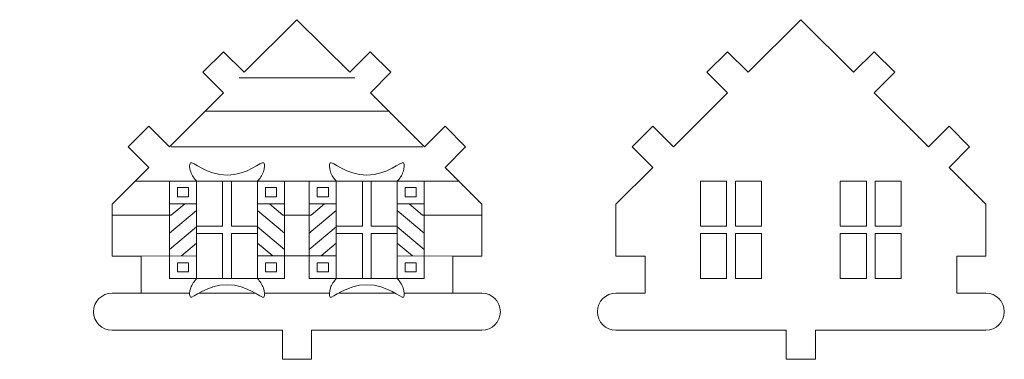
# Model space of a CAD drawing. Header units: millimetres. Extents: x -470 to 529, y -880 to 815.
# Tile 98 of 116: x 418 to 520, y 441 to 476. Entities that reach past the tile are written whole.
import ezdxf

# ---------------------------------------------------------------- set-up
doc = ezdxf.new("R2010")
doc.units = ezdxf.units.MM
doc.header["$MEASUREMENT"] = 0
doc.layers.add('Layer 1', color=7, linetype='Continuous')

msp = doc.modelspace()

# ---------------------------------------------------------------- linework, layer by layer
at = {"layer": 'Layer 1', "lineweight": 9}
for points, knots in [([(446.9351, 440.6097), (446.9351, 440.6097), (448.4351, 440.6097), (448.4351, 440.6097), (448.4351, 440.6097), (448.4351, 440.6097), (448.4351, 443.6097), (448.4351, 443.6097), (448.4351, 443.6097), (452.8485, 443.6097), (457.6272, 443.6097), (465.9762, 443.6097), (465.9762, 443.6097), (467.0277, 443.6097), (467.8803, 444.4622), (467.8803, 445.5138), (467.8803, 445.5138), (467.8803, 446.5655), (467.0277, 447.4179), (465.9762, 447.4179), (465.9762, 447.4179), (465.9762, 447.4179), (462.9762, 447.4179), (462.9762, 447.4179), (462.9762, 447.4179), (462.9762, 447.4179), (462.9762, 451.2261), (462.9762, 451.2261), (462.9762, 451.2261), (462.9762, 451.2261), (465.9762, 451.2261), (465.9762, 451.2261), (465.9762, 451.2261), (465.9762, 451.2261), (465.9761, 456.5817), (465.9761, 456.5817), (465.9761, 456.5817), (465.9761, 456.5817), (462.1883, 460.3597), (462.1883, 460.3597), (462.1883, 460.3597), (462.1883, 460.3597), (464.307, 462.4839), (464.307, 462.4839), (464.307, 462.4839), (464.307, 462.4839), (462.1867, 464.6062), (462.1867, 464.6062), (462.1867, 464.6062), (462.1867, 464.6062), (460.068, 462.4819), (460.068, 462.4819), (460.068, 462.4819), (460.068, 462.4819), (454.4932, 468.0428), (454.4932, 468.0428), (454.4932, 468.0428), (454.4932, 468.0428), (456.6118, 470.1668), (456.6118, 470.1668), (456.6118, 470.1668), (456.6118, 470.1668), (454.4839, 472.2816), (454.4839, 472.2816), (454.4839, 472.2816), (454.4839, 472.2816), (452.3653, 470.1575), (452.3653, 470.1575), (452.3653, 470.1575), (452.3653, 470.1575), (446.9351, 475.5737), (446.9351, 475.5737), (446.9351, 475.5737), (446.9351, 475.5737), (441.5049, 470.1575), (441.5049, 470.1575), (441.5049, 470.1575), (441.5049, 470.1575), (439.3863, 472.2816), (439.3863, 472.2816), (439.3863, 472.2816), (439.3863, 472.2816), (437.2623, 470.1629), (437.2623, 470.1629), (437.2623, 470.1629), (437.2623, 470.1629), (439.3809, 468.0389), (439.3809, 468.0389), (439.3809, 468.0389), (439.3809, 468.0389), (433.8059, 462.4782), (433.8059, 462.4782), (433.8059, 462.4782), (433.8059, 462.4782), (431.6872, 464.6025), (431.6872, 464.6025), (431.6872, 464.6025), (431.6872, 464.6025), (429.5632, 462.4839), (429.5632, 462.4839), (429.5632, 462.4839), (429.5632, 462.4839), (431.6819, 460.3597), (431.6819, 460.3597), (431.6819, 460.3597), (431.6819, 460.3597), (427.8941, 456.5817), (427.8941, 456.5817), (427.8941, 456.5817), (427.8941, 456.5817), (427.894, 451.2261), (427.894, 451.2261), (427.894, 451.2261), (427.894, 451.2261), (430.894, 451.2261), (430.894, 451.2261), (430.894, 451.2261), (430.894, 451.2261), (430.894, 447.4179), (430.894, 447.4179), (430.894, 447.4179), (430.894, 447.4179), (427.894, 447.4179), (427.894, 447.4179), (427.894, 447.4179), (426.8425, 447.4179), (425.9899, 446.5655), (425.9899, 445.5138), (425.9899, 445.5138), (425.9899, 444.4622), (426.8425, 443.6097), (427.894, 443.6097), (427.894, 443.6097), (436.243, 443.6097), (441.0217, 443.6097), (445.4351, 443.6097), (445.4351, 443.6097), (445.4351, 443.6097), (445.4351, 440.6097), (445.4351, 440.6097), (445.4351, 440.6097), (445.4351, 440.6097), (446.9351, 440.6097), (446.9351, 440.6097)], [0, 0, 0, 0, 0.02702703, 0.02702703, 0.02702703, 0.02702703, 0.05405405, 0.05405405, 0.05405405, 0.05405405, 0.08108108, 0.08108108, 0.08108108, 0.08108108, 0.10810811, 0.10810811, 0.10810811, 0.10810811, 0.13513514, 0.13513514, 0.13513514, 0.13513514, 0.16216216, 0.16216216, 0.16216216, 0.16216216, 0.18918919, 0.18918919, 0.18918919, 0.18918919, 0.21621622, 0.21621622, 0.21621622, 0.21621622, 0.24324324, 0.24324324, 0.24324324, 0.24324324, 0.27027027, 0.27027027, 0.27027027, 0.27027027, 0.2972973, 0.2972973, 0.2972973, 0.2972973, 0.32432432, 0.32432432, 0.32432432, 0.32432432, 0.35135135, 0.35135135, 0.35135135, 0.35135135, 0.37837838, 0.37837838, 0.37837838, 0.37837838, 0.40540541, 0.40540541, 0.40540541, 0.40540541, 0.43243243, 0.43243243, 0.43243243, 0.43243243, 0.45945946, 0.45945946, 0.45945946, 0.45945946, 0.48648649, 0.48648649, 0.48648649, 0.48648649, 0.51351351, 0.51351351, 0.51351351, 0.51351351, 0.54054054, 0.54054054, 0.54054054, 0.54054054, 0.56756757, 0.56756757, 0.56756757, 0.56756757, 0.59459459, 0.59459459, 0.59459459, 0.59459459, 0.62162162, 0.62162162, 0.62162162, 0.62162162, 0.64864865, 0.64864865, 0.64864865, 0.64864865, 0.67567568, 0.67567568, 0.67567568, 0.67567568, 0.7027027, 0.7027027, 0.7027027, 0.7027027, 0.72972973, 0.72972973, 0.72972973, 0.72972973, 0.75675676, 0.75675676, 0.75675676, 0.75675676, 0.78378378, 0.78378378, 0.78378378, 0.78378378, 0.81081081, 0.81081081, 0.81081081, 0.81081081, 0.83783784, 0.83783784, 0.83783784, 0.83783784, 0.86486486, 0.86486486, 0.86486486, 0.86486486, 0.89189189, 0.89189189, 0.89189189, 0.89189189, 0.91891892, 0.91891892, 0.91891892, 0.91891892, 0.94594595, 0.94594595, 0.94594595, 0.94594595, 1, 1, 1, 1]), ([(498.8255, 440.6097), (498.8255, 440.6097), (500.3255, 440.6097), (500.3255, 440.6097), (500.3255, 440.6097), (500.3255, 440.6097), (500.3255, 443.6097), (500.3255, 443.6097), (500.3255, 443.6097), (504.7389, 443.6097), (509.5176, 443.6097), (517.8666, 443.6097), (517.8666, 443.6097), (518.9181, 443.6097), (519.7707, 444.4622), (519.7707, 445.5138), (519.7707, 445.5138), (519.7707, 446.5655), (518.9181, 447.4179), (517.8666, 447.4179), (517.8666, 447.4179), (517.8666, 447.4179), (514.8666, 447.4179), (514.8666, 447.4179), (514.8666, 447.4179), (514.8666, 447.4179), (514.8666, 451.2261), (514.8666, 451.2261), (514.8666, 451.2261), (514.8666, 451.2261), (517.8666, 451.2261), (517.8666, 451.2261), (517.8666, 451.2261), (517.8666, 451.2261), (517.8665, 456.5817), (517.8665, 456.5817), (517.8665, 456.5817), (517.8665, 456.5817), (514.0787, 460.3597), (514.0787, 460.3597), (514.0787, 460.3597), (514.0787, 460.3597), (516.1974, 462.4839), (516.1974, 462.4839), (516.1974, 462.4839), (516.1974, 462.4839), (514.0771, 464.6062), (514.0771, 464.6062), (514.0771, 464.6062), (514.0771, 464.6062), (511.9584, 462.4819), (511.9584, 462.4819), (511.9584, 462.4819), (511.9584, 462.4819), (506.3836, 468.0428), (506.3836, 468.0428), (506.3836, 468.0428), (506.3836, 468.0428), (508.5022, 470.1668), (508.5022, 470.1668), (508.5022, 470.1668), (508.5022, 470.1668), (506.3743, 472.2816), (506.3743, 472.2816), (506.3743, 472.2816), (506.3743, 472.2816), (504.2557, 470.1575), (504.2557, 470.1575), (504.2557, 470.1575), (504.2557, 470.1575), (498.8255, 475.5737), (498.8255, 475.5737), (498.8255, 475.5737), (498.8255, 475.5737), (493.3953, 470.1575), (493.3953, 470.1575), (493.3953, 470.1575), (493.3953, 470.1575), (491.2767, 472.2816), (491.2767, 472.2816), (491.2767, 472.2816), (491.2767, 472.2816), (489.1527, 470.1629), (489.1527, 470.1629), (489.1527, 470.1629), (489.1527, 470.1629), (491.2713, 468.0389), (491.2713, 468.0389), (491.2713, 468.0389), (491.2713, 468.0389), (485.6963, 462.4782), (485.6963, 462.4782), (485.6963, 462.4782), (485.6963, 462.4782), (483.5776, 464.6025), (483.5776, 464.6025), (483.5776, 464.6025), (483.5776, 464.6025), (481.4536, 462.4839), (481.4536, 462.4839), (481.4536, 462.4839), (481.4536, 462.4839), (483.5723, 460.3597), (483.5723, 460.3597), (483.5723, 460.3597), (483.5723, 460.3597), (479.7845, 456.5817), (479.7845, 456.5817), (479.7845, 456.5817), (479.7845, 456.5817), (479.7844, 451.2261), (479.7844, 451.2261), (479.7844, 451.2261), (479.7844, 451.2261), (482.7844, 451.2261), (482.7844, 451.2261), (482.7844, 451.2261), (482.7844, 451.2261), (482.7844, 447.4179), (482.7844, 447.4179), (482.7844, 447.4179), (482.7844, 447.4179), (479.7844, 447.4179), (479.7844, 447.4179), (479.7844, 447.4179), (478.7329, 447.4179), (477.8803, 446.5655), (477.8803, 445.5138), (477.8803, 445.5138), (477.8803, 444.4622), (478.7329, 443.6097), (479.7844, 443.6097), (479.7844, 443.6097), (488.1334, 443.6097), (492.9121, 443.6097), (497.3255, 443.6097), (497.3255, 443.6097), (497.3255, 443.6097), (497.3255, 440.6097), (497.3255, 440.6097), (497.3255, 440.6097), (497.3255, 440.6097), (498.8255, 440.6097), (498.8255, 440.6097)], [0, 0, 0, 0, 0.02702703, 0.02702703, 0.02702703, 0.02702703, 0.05405405, 0.05405405, 0.05405405, 0.05405405, 0.08108108, 0.08108108, 0.08108108, 0.08108108, 0.10810811, 0.10810811, 0.10810811, 0.10810811, 0.13513514, 0.13513514, 0.13513514, 0.13513514, 0.16216216, 0.16216216, 0.16216216, 0.16216216, 0.18918919, 0.18918919, 0.18918919, 0.18918919, 0.21621622, 0.21621622, 0.21621622, 0.21621622, 0.24324324, 0.24324324, 0.24324324, 0.24324324, 0.27027027, 0.27027027, 0.27027027, 0.27027027, 0.2972973, 0.2972973, 0.2972973, 0.2972973, 0.32432432, 0.32432432, 0.32432432, 0.32432432, 0.35135135, 0.35135135, 0.35135135, 0.35135135, 0.37837838, 0.37837838, 0.37837838, 0.37837838, 0.40540541, 0.40540541, 0.40540541, 0.40540541, 0.43243243, 0.43243243, 0.43243243, 0.43243243, 0.45945946, 0.45945946, 0.45945946, 0.45945946, 0.48648649, 0.48648649, 0.48648649, 0.48648649, 0.51351351, 0.51351351, 0.51351351, 0.51351351, 0.54054054, 0.54054054, 0.54054054, 0.54054054, 0.56756757, 0.56756757, 0.56756757, 0.56756757, 0.59459459, 0.59459459, 0.59459459, 0.59459459, 0.62162162, 0.62162162, 0.62162162, 0.62162162, 0.64864865, 0.64864865, 0.64864865, 0.64864865, 0.67567568, 0.67567568, 0.67567568, 0.67567568, 0.7027027, 0.7027027, 0.7027027, 0.7027027, 0.72972973, 0.72972973, 0.72972973, 0.72972973, 0.75675676, 0.75675676, 0.75675676, 0.75675676, 0.78378378, 0.78378378, 0.78378378, 0.78378378, 0.81081081, 0.81081081, 0.81081081, 0.81081081, 0.83783784, 0.83783784, 0.83783784, 0.83783784, 0.86486486, 0.86486486, 0.86486486, 0.86486486, 0.89189189, 0.89189189, 0.89189189, 0.89189189, 0.91891892, 0.91891892, 0.91891892, 0.91891892, 0.94594595, 0.94594595, 0.94594595, 0.94594595, 1, 1, 1, 1]), ([(436.6019, 454.3119), (436.6019, 454.3119), (436.6019, 458.9376), (436.6019, 458.9376), (436.6019, 458.9376), (436.6019, 458.9376), (439.2859, 458.9376), (439.2859, 458.9376), (439.2859, 458.9376), (439.2859, 458.9376), (439.2859, 454.3119), (439.2859, 454.3119), (439.2859, 454.3119), (439.2859, 454.3119), (436.6019, 454.3119), (436.6019, 454.3119)], [0, 0, 0, 0, 0.2, 0.2, 0.2, 0.2, 0.4, 0.4, 0.4, 0.4, 0.6, 0.6, 0.6, 0.6, 1, 1, 1, 1]), ([(440.1952, 458.9376), (440.1952, 458.9376), (440.1952, 454.3119), (440.1952, 454.3119), (440.1952, 454.3119), (440.1952, 454.3119), (442.8792, 454.3119), (442.8792, 454.3119), (442.8792, 454.3119), (442.8792, 454.3119), (442.8792, 458.9376), (442.8792, 458.9376), (442.8792, 458.9376), (442.8792, 458.9376), (440.1952, 458.9376), (440.1952, 458.9376)], [0, 0, 0, 0, 0.2, 0.2, 0.2, 0.2, 0.4, 0.4, 0.4, 0.4, 0.6, 0.6, 0.6, 0.6, 1, 1, 1, 1]), ([(453.675, 458.9376), (453.675, 458.9376), (453.675, 454.3119), (453.675, 454.3119), (453.675, 454.3119), (453.675, 454.3119), (450.991, 454.3119), (450.991, 454.3119), (450.991, 454.3119), (450.991, 454.3119), (450.991, 458.9376), (450.991, 458.9376), (450.991, 458.9376), (450.991, 458.9376), (453.675, 458.9376), (453.675, 458.9376)], [0, 0, 0, 0, 0.2, 0.2, 0.2, 0.2, 0.4, 0.4, 0.4, 0.4, 0.6, 0.6, 0.6, 0.6, 1, 1, 1, 1]), ([(457.2683, 454.3119), (457.2683, 454.3119), (457.2683, 458.9376), (457.2683, 458.9376), (457.2683, 458.9376), (457.2683, 458.9376), (454.5843, 458.9376), (454.5843, 458.9376), (454.5843, 458.9376), (454.5843, 458.9376), (454.5843, 454.3119), (454.5843, 454.3119), (454.5843, 454.3119), (454.5843, 454.3119), (457.2683, 454.3119), (457.2683, 454.3119)], [0, 0, 0, 0, 0.2, 0.2, 0.2, 0.2, 0.4, 0.4, 0.4, 0.4, 0.6, 0.6, 0.6, 0.6, 1, 1, 1, 1]), ([(488.4923, 454.3119), (488.4923, 454.3119), (488.4923, 458.9376), (488.4923, 458.9376), (488.4923, 458.9376), (488.4923, 458.9376), (491.1763, 458.9376), (491.1763, 458.9376), (491.1763, 458.9376), (491.1763, 458.9376), (491.1763, 454.3119), (491.1763, 454.3119), (491.1763, 454.3119), (491.1763, 454.3119), (488.4923, 454.3119), (488.4923, 454.3119)], [0, 0, 0, 0, 0.2, 0.2, 0.2, 0.2, 0.4, 0.4, 0.4, 0.4, 0.6, 0.6, 0.6, 0.6, 1, 1, 1, 1]), ([(492.0856, 458.9376), (492.0856, 458.9376), (492.0856, 454.3119), (492.0856, 454.3119), (492.0856, 454.3119), (492.0856, 454.3119), (494.7696, 454.3119), (494.7696, 454.3119), (494.7696, 454.3119), (494.7696, 454.3119), (494.7696, 458.9376), (494.7696, 458.9376), (494.7696, 458.9376), (494.7696, 458.9376), (492.0856, 458.9376), (492.0856, 458.9376)], [0, 0, 0, 0, 0.2, 0.2, 0.2, 0.2, 0.4, 0.4, 0.4, 0.4, 0.6, 0.6, 0.6, 0.6, 1, 1, 1, 1]), ([(505.5654, 458.9376), (505.5654, 458.9376), (505.5654, 454.3119), (505.5654, 454.3119), (505.5654, 454.3119), (505.5654, 454.3119), (502.8814, 454.3119), (502.8814, 454.3119), (502.8814, 454.3119), (502.8814, 454.3119), (502.8814, 458.9376), (502.8814, 458.9376), (502.8814, 458.9376), (502.8814, 458.9376), (505.5654, 458.9376), (505.5654, 458.9376)], [0, 0, 0, 0, 0.2, 0.2, 0.2, 0.2, 0.4, 0.4, 0.4, 0.4, 0.6, 0.6, 0.6, 0.6, 1, 1, 1, 1]), ([(509.1587, 454.3119), (509.1587, 454.3119), (509.1587, 458.9376), (509.1587, 458.9376), (509.1587, 458.9376), (509.1587, 458.9376), (506.4747, 458.9376), (506.4747, 458.9376), (506.4747, 458.9376), (506.4747, 458.9376), (506.4747, 454.3119), (506.4747, 454.3119), (506.4747, 454.3119), (506.4747, 454.3119), (509.1587, 454.3119), (509.1587, 454.3119)], [0, 0, 0, 0, 0.2, 0.2, 0.2, 0.2, 0.4, 0.4, 0.4, 0.4, 0.6, 0.6, 0.6, 0.6, 1, 1, 1, 1]), ([(436.6019, 453.5503), (436.6019, 453.5503), (436.6019, 448.9247), (436.6019, 448.9247), (436.6019, 448.9247), (436.6019, 448.9247), (439.2859, 448.9247), (439.2859, 448.9247), (439.2859, 448.9247), (439.2859, 448.9247), (439.2859, 453.5503), (439.2859, 453.5503), (439.2859, 453.5503), (439.2859, 453.5503), (436.6019, 453.5503), (436.6019, 453.5503)], [0, 0, 0, 0, 0.2, 0.2, 0.2, 0.2, 0.4, 0.4, 0.4, 0.4, 0.6, 0.6, 0.6, 0.6, 1, 1, 1, 1]), ([(440.1952, 448.9247), (440.1952, 448.9247), (440.1952, 453.5503), (440.1952, 453.5503), (440.1952, 453.5503), (440.1952, 453.5503), (442.8792, 453.5503), (442.8792, 453.5503), (442.8792, 453.5503), (442.8792, 453.5503), (442.8792, 448.9247), (442.8792, 448.9247), (442.8792, 448.9247), (442.8792, 448.9247), (440.1952, 448.9247), (440.1952, 448.9247)], [0, 0, 0, 0, 0.2, 0.2, 0.2, 0.2, 0.4, 0.4, 0.4, 0.4, 0.6, 0.6, 0.6, 0.6, 1, 1, 1, 1]), ([(453.675, 448.9247), (453.675, 448.9247), (453.675, 453.5503), (453.675, 453.5503), (453.675, 453.5503), (453.675, 453.5503), (450.991, 453.5503), (450.991, 453.5503), (450.991, 453.5503), (450.991, 453.5503), (450.991, 448.9247), (450.991, 448.9247), (450.991, 448.9247), (450.991, 448.9247), (453.675, 448.9247), (453.675, 448.9247)], [0, 0, 0, 0, 0.2, 0.2, 0.2, 0.2, 0.4, 0.4, 0.4, 0.4, 0.6, 0.6, 0.6, 0.6, 1, 1, 1, 1]), ([(457.2683, 453.5503), (457.2683, 453.5503), (457.2683, 448.9247), (457.2683, 448.9247), (457.2683, 448.9247), (457.2683, 448.9247), (454.5843, 448.9247), (454.5843, 448.9247), (454.5843, 448.9247), (454.5843, 448.9247), (454.5843, 453.5503), (454.5843, 453.5503), (454.5843, 453.5503), (454.5843, 453.5503), (457.2683, 453.5503), (457.2683, 453.5503)], [0, 0, 0, 0, 0.2, 0.2, 0.2, 0.2, 0.4, 0.4, 0.4, 0.4, 0.6, 0.6, 0.6, 0.6, 1, 1, 1, 1]), ([(488.4923, 453.5503), (488.4923, 453.5503), (488.4923, 448.9247), (488.4923, 448.9247), (488.4923, 448.9247), (488.4923, 448.9247), (491.1763, 448.9247), (491.1763, 448.9247), (491.1763, 448.9247), (491.1763, 448.9247), (491.1763, 453.5503), (491.1763, 453.5503), (491.1763, 453.5503), (491.1763, 453.5503), (488.4923, 453.5503), (488.4923, 453.5503)], [0, 0, 0, 0, 0.2, 0.2, 0.2, 0.2, 0.4, 0.4, 0.4, 0.4, 0.6, 0.6, 0.6, 0.6, 1, 1, 1, 1]), ([(492.0856, 448.9247), (492.0856, 448.9247), (492.0856, 453.5503), (492.0856, 453.5503), (492.0856, 453.5503), (492.0856, 453.5503), (494.7696, 453.5503), (494.7696, 453.5503), (494.7696, 453.5503), (494.7696, 453.5503), (494.7696, 448.9247), (494.7696, 448.9247), (494.7696, 448.9247), (494.7696, 448.9247), (492.0856, 448.9247), (492.0856, 448.9247)], [0, 0, 0, 0, 0.2, 0.2, 0.2, 0.2, 0.4, 0.4, 0.4, 0.4, 0.6, 0.6, 0.6, 0.6, 1, 1, 1, 1]), ([(505.5654, 448.9247), (505.5654, 448.9247), (505.5654, 453.5503), (505.5654, 453.5503), (505.5654, 453.5503), (505.5654, 453.5503), (502.8814, 453.5503), (502.8814, 453.5503), (502.8814, 453.5503), (502.8814, 453.5503), (502.8814, 448.9247), (502.8814, 448.9247), (502.8814, 448.9247), (502.8814, 448.9247), (505.5654, 448.9247), (505.5654, 448.9247)], [0, 0, 0, 0, 0.2, 0.2, 0.2, 0.2, 0.4, 0.4, 0.4, 0.4, 0.6, 0.6, 0.6, 0.6, 1, 1, 1, 1]), ([(509.1587, 453.5503), (509.1587, 453.5503), (509.1587, 448.9247), (509.1587, 448.9247), (509.1587, 448.9247), (509.1587, 448.9247), (506.4747, 448.9247), (506.4747, 448.9247), (506.4747, 448.9247), (506.4747, 448.9247), (506.4747, 453.5503), (506.4747, 453.5503), (506.4747, 453.5503), (506.4747, 453.5503), (509.1587, 453.5503), (509.1587, 453.5503)], [0, 0, 0, 0, 0.2, 0.2, 0.2, 0.2, 0.4, 0.4, 0.4, 0.4, 0.6, 0.6, 0.6, 0.6, 1, 1, 1, 1])]:
    msp.add_open_spline(points, degree=3, knots=knots, dxfattribs=at)
at = {"layer": 'Layer 1', "color": 240, "lineweight": 9}
for points in [[(452.8797, 469.5852), (448.9166, 469.5853), (444.9536, 469.5853), (440.9905, 469.5852)], [(456.3626, 466.1705), (456.3626, 466.1705), (437.5076, 466.1705), (437.5076, 466.1705)], [(459.9013, 462.477), (459.9013, 462.477), (433.9689, 462.477), (433.9689, 462.477)], [(433.8203, 458.9376), (433.8203, 458.9376), (430.2561, 458.9376), (430.2561, 458.9376)], [(440.1952, 458.9376), (440.1952, 458.9376), (439.2859, 458.9376), (439.2859, 458.9376)], [(448.2094, 458.9376), (448.2094, 458.9376), (445.6608, 458.9376), (445.6608, 458.9376)], [(453.675, 458.9376), (453.675, 458.9376), (454.5843, 458.9376), (454.5843, 458.9376)], [(460.0499, 458.9376), (460.0499, 458.9376), (463.6141, 458.9376), (463.6141, 458.9376)], [(433.8203, 456.6075), (433.8203, 456.6075), (436.6019, 456.6075), (436.6019, 456.6075)], [(445.6608, 456.6075), (445.6608, 456.6075), (442.8792, 456.6075), (442.8792, 456.6075)], [(448.2094, 456.6075), (448.2094, 456.6075), (450.991, 456.6075), (450.991, 456.6075)], [(460.0499, 456.6075), (460.0499, 456.6075), (457.2683, 456.6075), (457.2683, 456.6075)], [(436.6019, 455.9388), (436.6019, 455.9388), (433.8203, 453.6088), (433.8203, 453.6088)], [(442.8793, 455.9388), (442.8793, 455.9388), (445.6608, 453.6088), (445.6608, 453.6088)], [(450.9909, 455.9388), (450.9909, 455.9388), (448.2094, 453.6088), (448.2094, 453.6088)], [(457.2683, 455.9388), (457.2683, 455.9388), (460.0499, 453.6088), (460.0499, 453.6088)], [(436.6019, 452.5676), (436.6019, 452.5676), (435.0346, 451.2546), (435.0346, 451.2546)], [(442.8793, 452.5676), (442.8793, 452.5676), (444.4465, 451.2546), (444.4465, 451.2546)], [(450.9909, 452.5676), (450.9909, 452.5676), (449.4237, 451.2546), (449.4237, 451.2546)], [(457.2683, 452.5676), (457.2683, 452.5676), (458.8356, 451.2546), (458.8356, 451.2546)], [(436.6019, 451.2547), (436.6019, 451.2547), (430.894, 451.2261), (430.894, 451.2261)], [(450.991, 451.2547), (448.2871, 451.2546), (445.5831, 451.2546), (442.8792, 451.2547)], [(457.2683, 451.2547), (457.2683, 451.2547), (462.9762, 451.2261), (462.9762, 451.2261)], [(440.1952, 448.9247), (440.1952, 448.9247), (439.2859, 448.9247), (439.2859, 448.9247)], [(453.675, 448.9247), (453.675, 448.9247), (454.5843, 448.9247), (454.5843, 448.9247)], [(435.9164, 447.4179), (435.9164, 447.4179), (430.894, 447.4179), (430.894, 447.4179)], [(442.6617, 447.4179), (442.6617, 447.4179), (436.8194, 447.4179), (436.8194, 447.4179)], [(450.2759, 447.4179), (450.2759, 447.4179), (443.5943, 447.4179), (443.5943, 447.4179)], [(451.2085, 447.4179), (451.2085, 447.4179), (457.0508, 447.4179), (457.0508, 447.4179)], [(457.9538, 447.4179), (457.9538, 447.4179), (462.9762, 447.4179), (462.9762, 447.4179)]]:
    msp.add_open_spline(points, degree=3, dxfattribs=at)
for points, knots in [([(391.5721, 467.5474), (393.6722, 467.5474), (395.3738, 465.8458), (395.3738, 463.7467), (395.3738, 463.7467), (395.3738, 461.6477), (393.6722, 459.9461), (391.572, 459.9461), (391.572, 459.9461), (389.4718, 459.9461), (387.7702, 461.6477), (387.7702, 463.7467), (387.7702, 463.7467), (387.7702, 465.8458), (389.4718, 467.5474), (391.572, 467.5474), (454.578, 467.5474), (265.5661, 467.5474), (391.5721, 467.5474)], [0, 0, 0, 0, 0.2, 0.2, 0.2, 0.2, 0.4, 0.4, 0.4, 0.4, 0.6, 0.6, 0.6, 0.6, 1, 1, 1, 1.0001, 1.0001, 1.0001, 1.0001]), ([(442.8792, 448.9247), (443.1166, 448.6288), (443.3541, 448.333), (443.4853, 447.9541), (443.4853, 447.9541), (443.6164, 447.5752), (443.6416, 447.1134), (443.51, 447.0085), (443.51, 447.0085), (443.2933, 446.8357), (441.8515, 448.2889), (439.7406, 448.2889), (439.7406, 448.2889), (437.6297, 448.2889), (436.1878, 446.8357), (435.9711, 447.0085), (435.9711, 447.0085), (435.8395, 447.1134), (435.8647, 447.5752), (435.9958, 447.9541), (435.9958, 447.9541), (436.127, 448.333), (436.3645, 448.6288), (436.6019, 448.9247), (436.6019, 448.9247), (436.6019, 448.9247), (433.8203, 448.9247), (433.8203, 448.9247), (433.8203, 448.9247), (433.8203, 448.9247), (433.8203, 458.9376), (433.8203, 458.9376), (433.8203, 458.9376), (433.8203, 458.9376), (436.6019, 458.9376), (436.6019, 458.9376), (436.6019, 458.9376), (436.3645, 459.2334), (436.127, 459.5293), (435.9958, 459.9081), (435.9958, 459.9081), (435.8647, 460.287), (435.8395, 460.7488), (435.9711, 460.8537), (435.9711, 460.8537), (436.1878, 461.0265), (437.6297, 459.5733), (439.7406, 459.5733), (439.7406, 459.5733), (441.8515, 459.5733), (443.2933, 461.0265), (443.51, 460.8537), (443.51, 460.8537), (443.6416, 460.7488), (443.6164, 460.287), (443.4853, 459.9081), (443.4853, 459.9081), (443.3541, 459.5293), (443.1166, 459.2334), (442.8792, 458.9376), (442.8792, 458.9376), (442.8792, 458.9376), (445.6608, 458.9376), (445.6608, 458.9376), (445.6608, 458.9376), (445.6608, 458.9376), (445.6608, 448.9247), (445.6608, 448.9247), (445.6608, 448.9247), (445.6608, 448.9247), (442.8792, 448.9247), (442.8792, 448.9247)], [0, 0, 0, 0, 0.05263158, 0.05263158, 0.05263158, 0.05263158, 0.10526316, 0.10526316, 0.10526316, 0.10526316, 0.15789474, 0.15789474, 0.15789474, 0.15789474, 0.21052632, 0.21052632, 0.21052632, 0.21052632, 0.26315789, 0.26315789, 0.26315789, 0.26315789, 0.31578947, 0.31578947, 0.31578947, 0.31578947, 0.36842105, 0.36842105, 0.36842105, 0.36842105, 0.42105263, 0.42105263, 0.42105263, 0.42105263, 0.47368421, 0.47368421, 0.47368421, 0.47368421, 0.52631579, 0.52631579, 0.52631579, 0.52631579, 0.57894737, 0.57894737, 0.57894737, 0.57894737, 0.63157895, 0.63157895, 0.63157895, 0.63157895, 0.68421053, 0.68421053, 0.68421053, 0.68421053, 0.73684211, 0.73684211, 0.73684211, 0.73684211, 0.78947368, 0.78947368, 0.78947368, 0.78947368, 0.84210526, 0.84210526, 0.84210526, 0.84210526, 0.89473684, 0.89473684, 0.89473684, 0.89473684, 1, 1, 1, 1]), ([(450.991, 448.9247), (450.7536, 448.6288), (450.5161, 448.333), (450.3849, 447.9541), (450.3849, 447.9541), (450.2538, 447.5752), (450.2286, 447.1134), (450.3602, 447.0085), (450.3602, 447.0085), (450.5769, 446.8357), (452.0187, 448.2889), (454.1296, 448.2889), (454.1296, 448.2889), (456.2405, 448.2889), (457.6824, 446.8357), (457.8991, 447.0085), (457.8991, 447.0085), (458.0307, 447.1134), (458.0055, 447.5752), (457.8744, 447.9541), (457.8744, 447.9541), (457.7432, 448.333), (457.5057, 448.6288), (457.2683, 448.9247), (457.2683, 448.9247), (457.2683, 448.9247), (460.0499, 448.9247), (460.0499, 448.9247), (460.0499, 448.9247), (460.0499, 448.9247), (460.0499, 458.9376), (460.0499, 458.9376), (460.0499, 458.9376), (460.0499, 458.9376), (457.2683, 458.9376), (457.2683, 458.9376), (457.2683, 458.9376), (457.5057, 459.2334), (457.7432, 459.5293), (457.8744, 459.9081), (457.8744, 459.9081), (458.0055, 460.287), (458.0307, 460.7488), (457.8991, 460.8537), (457.8991, 460.8537), (457.6824, 461.0265), (456.2405, 459.5733), (454.1296, 459.5733), (454.1296, 459.5733), (452.0187, 459.5733), (450.5769, 461.0265), (450.3602, 460.8537), (450.3602, 460.8537), (450.2286, 460.7488), (450.2538, 460.287), (450.3849, 459.9081), (450.3849, 459.9081), (450.5161, 459.5293), (450.7536, 459.2334), (450.991, 458.9376), (450.991, 458.9376), (450.991, 458.9376), (448.2094, 458.9376), (448.2094, 458.9376), (448.2094, 458.9376), (448.2094, 458.9376), (448.2094, 448.9247), (448.2094, 448.9247), (448.2094, 448.9247), (448.2094, 448.9247), (450.991, 448.9247), (450.991, 448.9247)], [0, 0, 0, 0, 0.05263158, 0.05263158, 0.05263158, 0.05263158, 0.10526316, 0.10526316, 0.10526316, 0.10526316, 0.15789474, 0.15789474, 0.15789474, 0.15789474, 0.21052632, 0.21052632, 0.21052632, 0.21052632, 0.26315789, 0.26315789, 0.26315789, 0.26315789, 0.31578947, 0.31578947, 0.31578947, 0.31578947, 0.36842105, 0.36842105, 0.36842105, 0.36842105, 0.42105263, 0.42105263, 0.42105263, 0.42105263, 0.47368421, 0.47368421, 0.47368421, 0.47368421, 0.52631579, 0.52631579, 0.52631579, 0.52631579, 0.57894737, 0.57894737, 0.57894737, 0.57894737, 0.63157895, 0.63157895, 0.63157895, 0.63157895, 0.68421053, 0.68421053, 0.68421053, 0.68421053, 0.73684211, 0.73684211, 0.73684211, 0.73684211, 0.78947368, 0.78947368, 0.78947368, 0.78947368, 0.84210526, 0.84210526, 0.84210526, 0.84210526, 0.89473684, 0.89473684, 0.89473684, 0.89473684, 1, 1, 1, 1]), ([(434.6428, 458.2809), (434.6428, 458.2809), (435.7794, 458.2809), (435.7794, 458.2809), (435.7794, 458.2809), (435.7794, 458.2809), (435.7794, 457.3289), (435.7794, 457.3289), (435.7794, 457.3289), (435.7794, 457.3289), (434.6428, 457.3289), (434.6428, 457.3289), (434.6428, 457.3289), (434.6428, 457.3289), (434.6428, 458.2809), (434.6428, 458.2809)], [0, 0, 0, 0, 0.2, 0.2, 0.2, 0.2, 0.4, 0.4, 0.4, 0.4, 0.6, 0.6, 0.6, 0.6, 1, 1, 1, 1]), ([(444.8383, 458.2809), (444.8383, 458.2809), (443.7017, 458.2809), (443.7017, 458.2809), (443.7017, 458.2809), (443.7017, 458.2809), (443.7017, 457.3289), (443.7017, 457.3289), (443.7017, 457.3289), (443.7017, 457.3289), (444.8383, 457.3289), (444.8383, 457.3289), (444.8383, 457.3289), (444.8383, 457.3289), (444.8383, 458.2809), (444.8383, 458.2809)], [0, 0, 0, 0, 0.2, 0.2, 0.2, 0.2, 0.4, 0.4, 0.4, 0.4, 0.6, 0.6, 0.6, 0.6, 1, 1, 1, 1]), ([(449.0319, 458.2809), (449.0319, 458.2809), (450.1685, 458.2809), (450.1685, 458.2809), (450.1685, 458.2809), (450.1685, 458.2809), (450.1685, 457.3289), (450.1685, 457.3289), (450.1685, 457.3289), (450.1685, 457.3289), (449.0319, 457.3289), (449.0319, 457.3289), (449.0319, 457.3289), (449.0319, 457.3289), (449.0319, 458.2809), (449.0319, 458.2809)], [0, 0, 0, 0, 0.2, 0.2, 0.2, 0.2, 0.4, 0.4, 0.4, 0.4, 0.6, 0.6, 0.6, 0.6, 1, 1, 1, 1]), ([(459.2274, 458.2809), (459.2274, 458.2809), (458.0908, 458.2809), (458.0908, 458.2809), (458.0908, 458.2809), (458.0908, 458.2809), (458.0908, 457.3289), (458.0908, 457.3289), (458.0908, 457.3289), (458.0908, 457.3289), (459.2274, 457.3289), (459.2274, 457.3289), (459.2274, 457.3289), (459.2274, 457.3289), (459.2274, 458.2809), (459.2274, 458.2809)], [0, 0, 0, 0, 0.2, 0.2, 0.2, 0.2, 0.4, 0.4, 0.4, 0.4, 0.6, 0.6, 0.6, 0.6, 1, 1, 1, 1]), ([(435.3877, 456.6075), (435.3877, 456.6075), (433.9946, 455.4404), (433.9946, 455.4404), (433.9946, 455.4404), (433.9946, 455.4404), (427.8943, 455.4404), (427.8943, 455.4404)], [0, 0, 0, 0, 0.33333333, 0.33333333, 0.33333333, 0.33333333, 1, 1, 1, 1]), ([(449.7769, 456.6075), (449.7769, 456.6075), (448.3836, 455.4403), (448.3836, 455.4403), (448.3836, 455.4403), (448.3836, 455.4403), (445.4866, 455.4403), (445.4866, 455.4403), (445.4866, 455.4403), (445.4866, 455.4403), (444.0933, 456.6075), (444.0933, 456.6075)], [0, 0, 0, 0, 0.25, 0.25, 0.25, 0.25, 0.5, 0.5, 0.5, 0.5, 1, 1, 1, 1]), ([(458.4825, 456.6075), (458.4825, 456.6075), (459.8756, 455.4404), (459.8756, 455.4404), (459.8756, 455.4404), (459.8756, 455.4404), (465.9759, 455.4404), (465.9759, 455.4404)], [0, 0, 0, 0, 0.33333333, 0.33333333, 0.33333333, 0.33333333, 1, 1, 1, 1]), ([(433.8203, 451.9233), (433.8203, 451.9233), (436.6019, 454.2533), (436.6019, 454.2533), (436.6019, 454.2533), (436.6019, 454.2533), (436.6019, 453.5503), (436.6019, 453.5503)], [0, 0, 0, 0, 0.33333333, 0.33333333, 0.33333333, 0.33333333, 1, 1, 1, 1]), ([(445.6608, 451.9233), (445.6608, 451.9233), (442.8792, 454.2534), (442.8792, 454.2534), (442.8792, 454.2534), (442.8792, 454.2534), (442.8792, 453.5503), (442.8792, 453.5503)], [0, 0, 0, 0, 0.33333333, 0.33333333, 0.33333333, 0.33333333, 1, 1, 1, 1]), ([(448.2094, 451.9233), (448.2094, 451.9233), (450.991, 454.2534), (450.991, 454.2534), (450.991, 454.2534), (450.991, 454.2534), (450.991, 453.5503), (450.991, 453.5503)], [0, 0, 0, 0, 0.33333333, 0.33333333, 0.33333333, 0.33333333, 1, 1, 1, 1]), ([(460.0499, 451.9233), (460.0499, 451.9233), (457.2683, 454.2533), (457.2683, 454.2533), (457.2683, 454.2533), (457.2683, 454.2533), (457.2683, 453.5503), (457.2683, 453.5503)], [0, 0, 0, 0, 0.33333333, 0.33333333, 0.33333333, 0.33333333, 1, 1, 1, 1]), ([(434.6428, 450.5508), (434.6428, 450.5508), (435.7794, 450.5508), (435.7794, 450.5508), (435.7794, 450.5508), (435.7794, 450.5508), (435.7794, 449.5988), (435.7794, 449.5988), (435.7794, 449.5988), (435.7794, 449.5988), (434.6428, 449.5988), (434.6428, 449.5988), (434.6428, 449.5988), (434.6428, 449.5988), (434.6428, 450.5508), (434.6428, 450.5508)], [0, 0, 0, 0, 0.2, 0.2, 0.2, 0.2, 0.4, 0.4, 0.4, 0.4, 0.6, 0.6, 0.6, 0.6, 1, 1, 1, 1]), ([(444.8383, 450.5508), (444.8383, 450.5508), (443.7017, 450.5508), (443.7017, 450.5508), (443.7017, 450.5508), (443.7017, 450.5508), (443.7017, 449.5988), (443.7017, 449.5988), (443.7017, 449.5988), (443.7017, 449.5988), (444.8383, 449.5988), (444.8383, 449.5988), (444.8383, 449.5988), (444.8383, 449.5988), (444.8383, 450.5508), (444.8383, 450.5508)], [0, 0, 0, 0, 0.2, 0.2, 0.2, 0.2, 0.4, 0.4, 0.4, 0.4, 0.6, 0.6, 0.6, 0.6, 1, 1, 1, 1]), ([(449.0319, 450.5508), (449.0319, 450.5508), (450.1685, 450.5508), (450.1685, 450.5508), (450.1685, 450.5508), (450.1685, 450.5508), (450.1685, 449.5988), (450.1685, 449.5988), (450.1685, 449.5988), (450.1685, 449.5988), (449.0319, 449.5988), (449.0319, 449.5988), (449.0319, 449.5988), (449.0319, 449.5988), (449.0319, 450.5508), (449.0319, 450.5508)], [0, 0, 0, 0, 0.2, 0.2, 0.2, 0.2, 0.4, 0.4, 0.4, 0.4, 0.6, 0.6, 0.6, 0.6, 1, 1, 1, 1]), ([(459.2274, 450.5508), (459.2274, 450.5508), (458.0908, 450.5508), (458.0908, 450.5508), (458.0908, 450.5508), (458.0908, 450.5508), (458.0908, 449.5988), (458.0908, 449.5988), (458.0908, 449.5988), (458.0908, 449.5988), (459.2274, 449.5988), (459.2274, 449.5988), (459.2274, 449.5988), (459.2274, 449.5988), (459.2274, 450.5508), (459.2274, 450.5508)], [0, 0, 0, 0, 0.2, 0.2, 0.2, 0.2, 0.4, 0.4, 0.4, 0.4, 0.6, 0.6, 0.6, 0.6, 1, 1, 1, 1])]:
    msp.add_open_spline(points, degree=3, knots=knots, dxfattribs=at)

doc.saveas('drawing.dxf')
